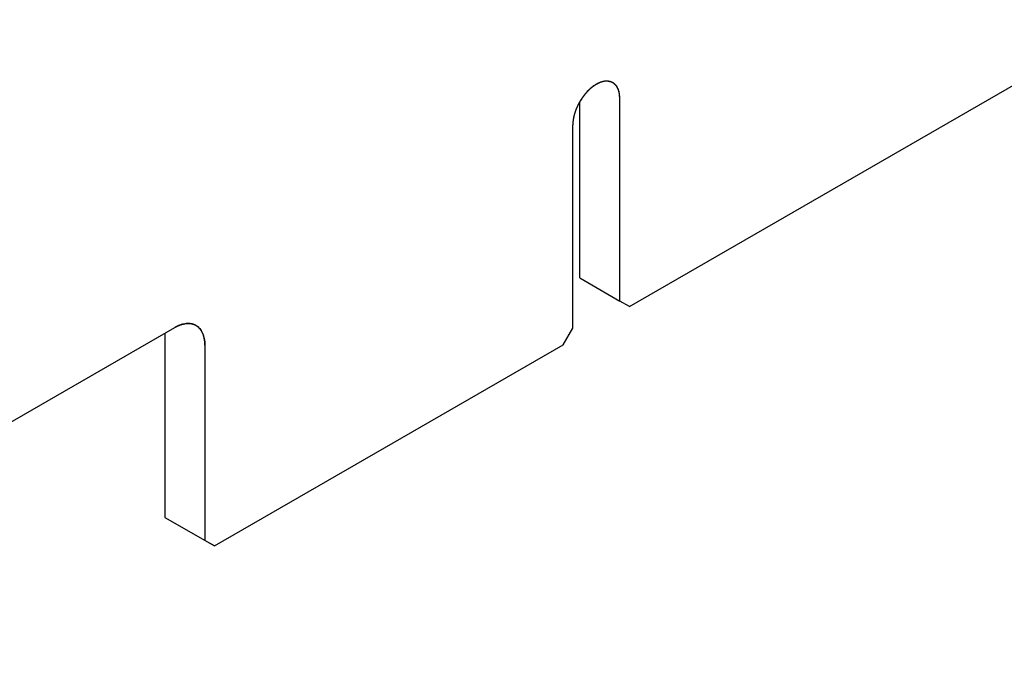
# Model space of a CAD drawing. Header units: inches. Extents: x 0 to 22, y 0 to 17.
# Tile 47 of 65: x 17.9 to 19, y 5 to 5.7. Entities that reach past the tile are written whole.
import ezdxf

# ---------------------------------------------------------------- set-up
doc = ezdxf.new("R2010")
doc.units = ezdxf.units.IN
doc.header["$LTSCALE"] = 1.21
doc.header["$MEASUREMENT"] = 0
doc.layers.get('0').update_dxf_attribs({"linetype": 'CONTINUOUS'})
doc.layers.add('COSMETIC', color=7, linetype='CONTINUOUS')

msp = doc.modelspace()

# ---------------------------------------------------------------- linework, layer by layer
at = {"color": 7, "linetype": 'CONTINUOUS'}
for p, q in [((18.6028, 5.3692), (19.8735, 6.1029)), ((18.5484, 5.4007), (18.5484, 5.5942)), ((18.5922, 5.3753), (18.5922, 5.5987)), ((18.5406, 5.3455), (18.5406, 5.5689)), ((18.5484, 5.4007), (18.5922, 5.3753)), ((18.6028, 5.3692), (18.5922, 5.3753)), ((17.4527, 4.9705), (18.1033, 5.3461)), ((18.53, 5.3272), (18.5406, 5.3455)), ((18.0926, 5.34), (18.0926, 5.1375)), ((18.1365, 5.3269), (18.1365, 5.1122)), ((18.1471, 5.1061), (18.53, 5.3272)), ((18.0926, 5.1375), (18.1471, 5.1061))]:
    msp.add_line(p, q, dxfattribs=at)
for points, knots in [([(18.5847, 5.6154), (18.5841, 5.6157), (18.5828, 5.6163), (18.5807, 5.6169), (18.5786, 5.6171), (18.5763, 5.617), (18.5739, 5.6166), (18.5705, 5.6157), (18.5662, 5.6136), (18.5612, 5.6101), (18.5564, 5.6056), (18.5519, 5.6003), (18.5494, 5.5964), (18.5482, 5.5943)], [0, 0, 0, 0, 0.045078, 0.090998, 0.138532, 0.188337, 0.240873, 0.296445, 0.417107, 0.550155, 0.693748, 0.844894, 1, 1, 1, 1]), ([(18.5922, 5.5987), (18.5922, 5.6005), (18.5919, 5.604), (18.5905, 5.6088), (18.5885, 5.6122), (18.5864, 5.6142), (18.5853, 5.615), (18.5847, 5.6154)], [0, 0, 0, 0, 0.289148, 0.548675, 0.781704, 0.891868, 1, 1, 1, 1]), ([(18.5482, 5.5943), (18.547, 5.5922), (18.5449, 5.588), (18.5425, 5.5815), (18.541, 5.5751), (18.5406, 5.5709), (18.5406, 5.5689)], [0, 0, 0, 0, 0.26597, 0.525297, 0.771951, 1, 1, 1, 1]), ([(18.1033, 5.3461), (18.1053, 5.3473), (18.1085, 5.3488), (18.1128, 5.3501), (18.1159, 5.3506), (18.1189, 5.3507), (18.1217, 5.3504), (18.1243, 5.3497), (18.126, 5.3489), (18.1268, 5.3485)], [0, 0, 0, 0, 0.288632, 0.422208, 0.548492, 0.667999, 0.781975, 0.892022, 1, 1, 1, 1]), ([(18.1268, 5.3485), (18.1275, 5.348), (18.129, 5.347), (18.131, 5.3451), (18.1326, 5.3428), (18.134, 5.3402), (18.1351, 5.3372), (18.1362, 5.3328), (18.1365, 5.3293), (18.1365, 5.3269)], [0, 0, 0, 0, 0.10798, 0.21803, 0.332008, 0.451515, 0.577798, 0.711373, 1, 1, 1, 1])]:
    msp.add_open_spline(points, degree=3, knots=knots, dxfattribs=at)
at = {"layer": 'COSMETIC', "color": 4, "linetype": 'CONTINUOUS'}
for p, q in [((18.6028, 5.3692), (19.8735, 6.1029)), ((18.5484, 5.4007), (18.5484, 5.5942)), ((18.5922, 5.3753), (18.5922, 5.5987)), ((18.5406, 5.3455), (18.5406, 5.5689)), ((18.6028, 5.3692), (18.5922, 5.3753)), ((17.4527, 4.9705), (18.1033, 5.3461)), ((18.116, 5.3506), (18.1131, 5.3501)), ((18.53, 5.3272), (18.5406, 5.3455)), ((18.0926, 5.34), (18.0926, 5.1375)), ((18.1365, 5.3269), (18.1365, 5.1122)), ((18.1471, 5.1061), (18.53, 5.3272)), ((18.1471, 5.1061), (18.1365, 5.1122))]:
    msp.add_line(p, q, dxfattribs=at)
for points, knots in [([(18.5712, 5.6158), (18.5709, 5.6157), (18.5704, 5.6155), (18.5698, 5.6153), (18.5694, 5.6151), (18.569, 5.6149), (18.5685, 5.6147), (18.5681, 5.6145), (18.5677, 5.6143), (18.5673, 5.6141), (18.567, 5.6139), (18.5668, 5.6138), (18.5667, 5.6137), (18.5665, 5.6136), (18.5663, 5.6135), (18.566, 5.6133), (18.5656, 5.613), (18.5652, 5.6128), (18.5648, 5.6125), (18.5643, 5.6122), (18.5638, 5.6119), (18.5634, 5.6116), (18.563, 5.6113), (18.5625, 5.611), (18.5622, 5.6107), (18.562, 5.6105)], [0, 0, 0, 0, 0.125, 0.15625, 0.1875, 0.25, 0.3125, 0.34375, 0.375, 0.4375, 0.46875, 0.484375, 0.5, 0.515625, 0.53125, 0.5625, 0.625, 0.65625, 0.6875, 0.75, 0.8125, 0.84375, 0.875, 0.9375, 1, 1, 1, 1]), ([(18.5793, 5.617), (18.5792, 5.617), (18.5789, 5.617), (18.5785, 5.6171), (18.5782, 5.6171), (18.5779, 5.6171), (18.5775, 5.6171), (18.5771, 5.617), (18.5767, 5.617), (18.5764, 5.617), (18.5761, 5.617), (18.5757, 5.6169), (18.5755, 5.6169), (18.5752, 5.6168), (18.5749, 5.6168), (18.5746, 5.6167), (18.5742, 5.6167), (18.5739, 5.6166), (18.5734, 5.6165), (18.573, 5.6164), (18.5728, 5.6163), (18.5726, 5.6163), (18.5723, 5.6161), (18.5718, 5.616), (18.5714, 5.6159), (18.5712, 5.6158)], [0, 0, 0, 0, 0.0625, 0.125, 0.15625, 0.1875, 0.25, 0.3125, 0.34375, 0.375, 0.4375, 0.46875, 0.5, 0.53125, 0.5625, 0.625, 0.65625, 0.6875, 0.75, 0.8125, 0.828125, 0.84375, 0.875, 0.9375, 1, 1, 1, 1]), ([(18.5922, 5.5987), (18.5922, 5.5993), (18.5921, 5.6002), (18.592, 5.6014), (18.5919, 5.6022), (18.5919, 5.6028), (18.5919, 5.6032), (18.5918, 5.6035), (18.5918, 5.6036), (18.5918, 5.6038), (18.5917, 5.6039), (18.5917, 5.6042), (18.5916, 5.6046), (18.5914, 5.6051), (18.5912, 5.6058), (18.5911, 5.6065), (18.5909, 5.607), (18.5908, 5.6073), (18.5908, 5.6076), (18.5907, 5.6078), (18.5907, 5.6079), (18.5906, 5.608), (18.5905, 5.6082), (18.5904, 5.6085), (18.5901, 5.609), (18.5898, 5.6095), (18.5895, 5.6101), (18.5893, 5.6105), (18.5891, 5.6109), (18.589, 5.6112), (18.5889, 5.6114), (18.5888, 5.6115), (18.5888, 5.6116), (18.5887, 5.6116), (18.5886, 5.6117), (18.5885, 5.6119), (18.5883, 5.6121), (18.588, 5.6123), (18.5877, 5.6127), (18.5874, 5.613), (18.5871, 5.6134), (18.5868, 5.6136), (18.5866, 5.6139), (18.5864, 5.6141), (18.5862, 5.6143), (18.5862, 5.6143), (18.5861, 5.6144), (18.5859, 5.6145), (18.5857, 5.6146), (18.5855, 5.6147), (18.5851, 5.615), (18.5846, 5.6152), (18.5841, 5.6155), (18.5837, 5.6158), (18.5834, 5.6159), (18.5832, 5.616), (18.5831, 5.6161), (18.583, 5.6161), (18.5829, 5.6162), (18.5827, 5.6162), (18.5824, 5.6163), (18.582, 5.6164), (18.5814, 5.6165), (18.5805, 5.6167), (18.5798, 5.6169), (18.5793, 5.617)], [0, 0, 0, 0, 0.0625, 0.09375, 0.125, 0.140625, 0.15625, 0.164062, 0.167969, 0.171875, 0.179688, 0.1875, 0.203125, 0.21875, 0.25, 0.28125, 0.296875, 0.3125, 0.320312, 0.328125, 0.332031, 0.335938, 0.34375, 0.359375, 0.375, 0.40625, 0.4375, 0.453125, 0.46875, 0.484375, 0.492188, 0.496094, 0.5, 0.503906, 0.507812, 0.515625, 0.53125, 0.546875, 0.5625, 0.59375, 0.609375, 0.625, 0.640625, 0.65625, 0.664062, 0.667969, 0.671875, 0.679688, 0.6875, 0.703125, 0.71875, 0.75, 0.78125, 0.796875, 0.8125, 0.820312, 0.828125, 0.832031, 0.835938, 0.84375, 0.859375, 0.875, 0.90625, 0.9375, 1, 1, 1, 1]), ([(18.562, 5.6105), (18.5618, 5.6104), (18.5614, 5.6101), (18.561, 5.6097), (18.5607, 5.6095), (18.5605, 5.6093), (18.5602, 5.6091), (18.5598, 5.6087), (18.5593, 5.6083), (18.559, 5.608), (18.5586, 5.6076), (18.5582, 5.6073), (18.5579, 5.6069), (18.5576, 5.6067), (18.5574, 5.6064), (18.557, 5.6061), (18.5567, 5.6057), (18.5564, 5.6054), (18.5562, 5.6053), (18.556, 5.605), (18.5556, 5.6045), (18.5551, 5.604), (18.5548, 5.6037), (18.5543, 5.603), (18.5538, 5.6025), (18.5535, 5.6021)], [0, 0, 0, 0, 0.0625, 0.125, 0.15625, 0.171875, 0.1875, 0.25, 0.3125, 0.34375, 0.375, 0.4375, 0.46875, 0.5, 0.53125, 0.5625, 0.625, 0.65625, 0.671875, 0.6875, 0.75, 0.8125, 0.84375, 0.875, 1, 1, 1, 1]), ([(18.5535, 5.6021), (18.5533, 5.6019), (18.553, 5.6015), (18.5527, 5.601), (18.5524, 5.6006), (18.5521, 5.6003), (18.5519, 5.6), (18.5516, 5.5997), (18.5514, 5.5993), (18.5512, 5.599), (18.5509, 5.5987), (18.5507, 5.5983), (18.5504, 5.5978), (18.5501, 5.5974), (18.5499, 5.5971), (18.5497, 5.5968), (18.5494, 5.5963), (18.549, 5.5957), (18.5486, 5.595), (18.5482, 5.5943), (18.5479, 5.5938), (18.5476, 5.5933), (18.5472, 5.5926), (18.5469, 5.592), (18.5467, 5.5915)], [0, 0, 0, 0, 0.0625, 0.125, 0.15625, 0.1875, 0.21875, 0.25, 0.28125, 0.3125, 0.34375, 0.375, 0.4375, 0.46875, 0.5, 0.53125, 0.5625, 0.625, 0.6875, 0.75, 0.8125, 0.84375, 0.875, 1, 1, 1, 1]), ([(18.5467, 5.5915), (18.5465, 5.5913), (18.5463, 5.5908), (18.546, 5.5903), (18.5458, 5.5898), (18.5456, 5.5895), (18.5455, 5.5891), (18.5453, 5.5887), (18.5452, 5.5884), (18.545, 5.588), (18.5448, 5.5876), (18.5446, 5.5872), (18.5444, 5.5867), (18.5443, 5.5862), (18.5441, 5.5859), (18.544, 5.5855), (18.5438, 5.585), (18.5436, 5.5844), (18.5433, 5.5837), (18.5431, 5.5829), (18.5429, 5.5823), (18.5427, 5.5818), (18.5425, 5.5811), (18.5423, 5.5805), (18.5422, 5.58)], [0, 0, 0, 0, 0.0625, 0.125, 0.15625, 0.1875, 0.21875, 0.25, 0.28125, 0.3125, 0.34375, 0.375, 0.4375, 0.46875, 0.5, 0.53125, 0.5625, 0.625, 0.6875, 0.75, 0.8125, 0.84375, 0.875, 1, 1, 1, 1]), ([(18.5422, 5.58), (18.5421, 5.5797), (18.542, 5.5793), (18.5419, 5.5787), (18.5417, 5.5783), (18.5416, 5.5778), (18.5415, 5.5772), (18.5414, 5.5766), (18.5413, 5.5761), (18.5412, 5.5756), (18.5411, 5.5751), (18.5411, 5.5746), (18.541, 5.5743), (18.541, 5.574), (18.5409, 5.5735), (18.5409, 5.5731), (18.5408, 5.5726), (18.5408, 5.5722), (18.5407, 5.5716), (18.5407, 5.571), (18.5406, 5.5706), (18.5406, 5.5699), (18.5406, 5.5693), (18.5406, 5.5689)], [0, 0, 0, 0, 0.0625, 0.125, 0.15625, 0.1875, 0.25, 0.3125, 0.34375, 0.375, 0.4375, 0.46875, 0.5, 0.53125, 0.5625, 0.625, 0.65625, 0.6875, 0.75, 0.8125, 0.84375, 0.875, 1, 1, 1, 1]), ([(18.1131, 5.3501), (18.1127, 5.35), (18.1122, 5.3499), (18.1116, 5.3497), (18.1112, 5.3496), (18.1108, 5.3495), (18.1104, 5.3494), (18.1102, 5.3493), (18.11, 5.3492), (18.1098, 5.3492), (18.1094, 5.349), (18.109, 5.3489), (18.1086, 5.3487), (18.1082, 5.3486), (18.1079, 5.3485), (18.1075, 5.3483), (18.1071, 5.3481), (18.1067, 5.3479), (18.1063, 5.3477), (18.1059, 5.3475), (18.1055, 5.3473), (18.1053, 5.3472), (18.1051, 5.3471), (18.1048, 5.347), (18.1045, 5.3468), (18.1039, 5.3465), (18.1035, 5.3463), (18.1033, 5.3461)], [0, 0, 0, 0, 0.125, 0.15625, 0.1875, 0.25, 0.28125, 0.3125, 0.328125, 0.34375, 0.375, 0.4375, 0.46875, 0.5, 0.53125, 0.5625, 0.625, 0.65625, 0.6875, 0.75, 0.78125, 0.8125, 0.828125, 0.84375, 0.875, 0.9375, 1, 1, 1, 1]), ([(18.1267, 5.3485), (18.1265, 5.3486), (18.1262, 5.3488), (18.1257, 5.349), (18.1254, 5.3492), (18.1252, 5.3493), (18.1249, 5.3493), (18.1247, 5.3494), (18.1243, 5.3496), (18.1239, 5.3497), (18.1236, 5.3499), (18.1233, 5.3499), (18.123, 5.35), (18.1225, 5.3501), (18.1221, 5.3502), (18.1219, 5.3503), (18.1217, 5.3503), (18.1216, 5.3504), (18.1213, 5.3504), (18.1209, 5.3504), (18.1205, 5.3505), (18.1201, 5.3506), (18.1199, 5.3506), (18.1196, 5.3506), (18.1193, 5.3506), (18.119, 5.3506), (18.1186, 5.3506), (18.1183, 5.3507), (18.1181, 5.3507), (18.1178, 5.3507), (18.1174, 5.3506), (18.1167, 5.3506), (18.1162, 5.3506), (18.116, 5.3506)], [0, 0, 0, 0, 0.0625, 0.125, 0.15625, 0.171875, 0.1875, 0.21875, 0.25, 0.3125, 0.328125, 0.34375, 0.375, 0.4375, 0.46875, 0.484375, 0.5, 0.515625, 0.53125, 0.5625, 0.625, 0.65625, 0.671875, 0.6875, 0.71875, 0.75, 0.78125, 0.8125, 0.828125, 0.84375, 0.875, 0.9375, 1, 1, 1, 1]), ([(18.1365, 5.3269), (18.1365, 5.3275), (18.1364, 5.3284), (18.1363, 5.3296), (18.1363, 5.3304), (18.1363, 5.331), (18.1362, 5.3314), (18.1362, 5.3317), (18.1362, 5.3319), (18.1361, 5.3321), (18.1361, 5.3325), (18.1359, 5.3331), (18.1358, 5.334), (18.1356, 5.3348), (18.1355, 5.3355), (18.1354, 5.3359), (18.1354, 5.3361), (18.1354, 5.3362), (18.1353, 5.3363), (18.1352, 5.3365), (18.1351, 5.3368), (18.1349, 5.3376), (18.1346, 5.3384), (18.1343, 5.3393), (18.1341, 5.3397), (18.134, 5.3399), (18.134, 5.3401), (18.1339, 5.3403), (18.1338, 5.3405), (18.1336, 5.3408), (18.1334, 5.3411), (18.1332, 5.3415), (18.1329, 5.3421), (18.1326, 5.3426), (18.1323, 5.343), (18.1322, 5.3433), (18.1321, 5.3435), (18.132, 5.3436), (18.1319, 5.3437), (18.1318, 5.3438), (18.1316, 5.344), (18.1313, 5.3444), (18.1308, 5.3449), (18.1304, 5.3455), (18.1301, 5.3458), (18.1298, 5.3461), (18.1297, 5.3462), (18.1297, 5.3463), (18.1296, 5.3464), (18.1294, 5.3465), (18.1292, 5.3467), (18.1288, 5.3469), (18.1284, 5.3473), (18.1276, 5.3478), (18.1271, 5.3482), (18.1267, 5.3485)], [0, 0, 0, 0, 0.0625, 0.09375, 0.125, 0.140625, 0.15625, 0.164062, 0.171875, 0.179688, 0.1875, 0.21875, 0.25, 0.28125, 0.3125, 0.320312, 0.328125, 0.332031, 0.335938, 0.34375, 0.359375, 0.375, 0.4375, 0.46875, 0.484375, 0.492188, 0.5, 0.507812, 0.515625, 0.53125, 0.546875, 0.5625, 0.59375, 0.625, 0.640625, 0.65625, 0.664062, 0.667969, 0.671875, 0.679688, 0.6875, 0.71875, 0.75, 0.78125, 0.8125, 0.820312, 0.828125, 0.832031, 0.835938, 0.84375, 0.859375, 0.875, 0.90625, 0.9375, 1, 1, 1, 1])]:
    msp.add_open_spline(points, degree=3, knots=knots, dxfattribs=at)

doc.saveas('drawing.dxf')
